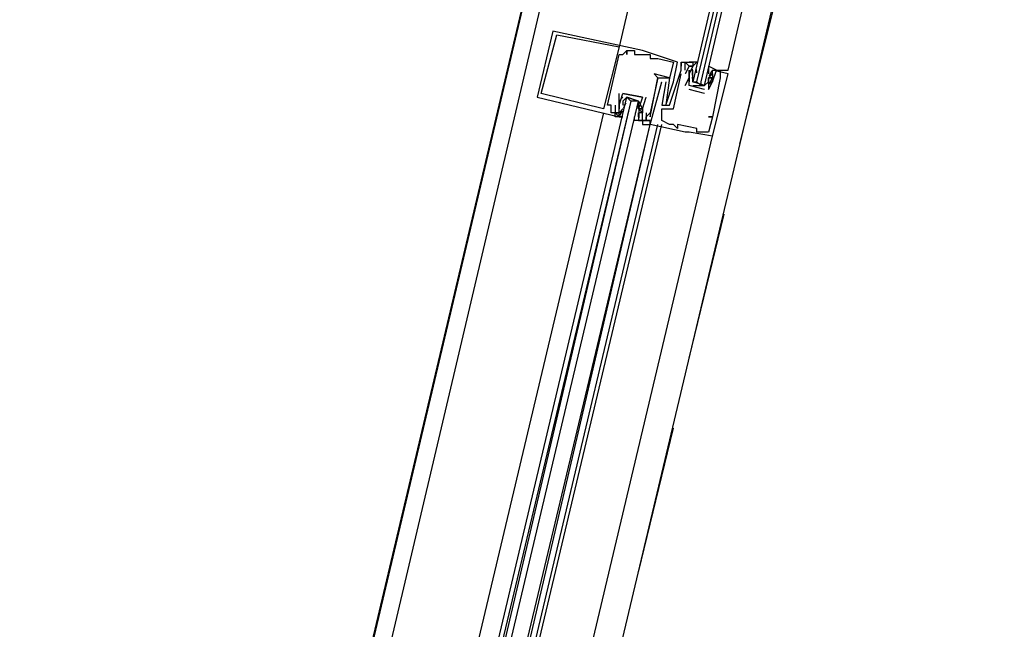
# Model space of a CAD drawing. Header units: feet. Extents: x -79 to 198, y -22 to 181.
# Tile 87 of 164: x 35.92 to 39.29, y 101.52 to 103.6. Entities that reach past the tile are written whole.
import ezdxf

# ---------------------------------------------------------------- set-up
doc = ezdxf.new("R2010")
doc.units = ezdxf.units.FT
doc.layers.add('A-LINEA', color=7, linetype='CONTINUOUS')

msp = doc.modelspace()

# ---------------------------------------------------------------- linework, layer by layer
at = {"layer": 'A-LINEA'}
for p, q in [((38.5333, 107.1778), (36.7867, 99.7511)), ((39.2933, 107.0044), (37.5333, 99.5778)), ((38.3867, 103.1778), (38.5067, 103.6578)), ((37.7467, 103.5644), (37.7467, 103.5644)), ((37.76, 103.5511), (37.76, 103.5511)), ((37.9733, 103.5111), (37.9733, 103.5111)), ((38, 103.4978), (38, 103.4978)), ((38, 103.4978), (38, 103.4978)), ((38.0267, 103.4978), (38.0267, 103.4978)), ((38.0533, 103.4978), (38.0533, 103.4978)), ((37.9733, 103.4844), (37.9733, 103.4844)), ((37.9867, 103.4844), (37.9867, 103.4844)), ((38, 103.4844), (38, 103.4844)), ((38.0267, 103.4844), (38.0267, 103.4844)), ((38.08, 103.4844), (38.08, 103.4844)), ((38.08, 103.4711), (38.08, 103.4711)), ((38.1067, 103.4711), (38.1067, 103.4711)), ((38.16, 103.4578), (38.16, 103.4578)), ((38.1733, 103.4578), (38.1733, 103.4578)), ((38.1867, 103.4578), (38.1867, 103.4578)), ((38.1867, 103.4578), (38.1867, 103.4578)), ((38.1867, 103.4444), (38.1867, 103.4444)), ((38.1867, 103.4311), (38.1867, 103.4311)), ((38.1867, 103.4311), (38.1867, 103.4311)), ((38.2, 103.4578), (38.2, 103.4578)), ((38.2, 103.4444), (38.2, 103.4444)), ((38.2, 103.4311), (38.2, 103.4311)), ((38.2133, 103.4444), (38.2133, 103.4444)), ((38.2133, 103.4311), (38.2133, 103.4311)), ((38.2133, 103.4311), (38.2133, 103.4311)), ((38.2259, 103.416), (38.2256, 103.4343)), ((38.2267, 103.4578), (38.2267, 103.4578)), ((38.2267, 103.4444), (38.2267, 103.4444)), ((38.2267, 103.4178), (38.2267, 103.4311)), ((38.2267, 103.4311), (38.2267, 103.4311)), ((38.2399, 103.4213), (38.2388, 103.4332)), ((38.28, 103.4311), (38.28, 103.4311)), ((38.28, 103.4311), (38.28, 103.4178)), ((38.2903, 103.427), (38.2818, 103.4108)), ((38.2933, 103.4311), (38.2933, 103.4311)), ((38.3067, 103.4311), (38.3067, 103.4311)), ((38.32, 103.4311), (38.32, 103.4311)), ((38.0933, 103.4178), (38.0933, 103.4178)), ((38.1067, 103.4044), (38.1067, 103.4044)), ((38.1067, 103.4044), (38.1067, 103.4044)), ((38.1467, 103.4044), (38.1467, 103.4044)), ((38.1467, 103.4044), (38.1467, 103.4044)), ((38.1867, 103.4178), (38.1867, 103.4178)), ((38.2, 103.4178), (38.2, 103.4178)), ((38.2, 103.3778), (38.2133, 103.4044)), ((38.2133, 103.4178), (38.2133, 103.4178)), ((38.2133, 103.4178), (38.2133, 103.4178)), ((38.2133, 103.4178), (38.2133, 103.4178)), ((38.2133, 103.4044), (38.2133, 103.4044)), ((38.2258, 103.4022), (38.2252, 103.4226)), ((38.2265, 103.3947), (38.2255, 103.4065)), ((38.2267, 103.4044), (38.2267, 103.4044)), ((38.28, 103.4178), (38.28, 103.4178)), ((38.28, 103.4044), (38.28, 103.4044)), ((38.2913, 103.4016), (38.2817, 103.3836)), ((38.2885, 103.42), (38.2823, 103.4098)), ((38.2885, 103.3933), (38.2823, 103.3832)), ((38.2933, 103.4178), (38.2933, 103.4178)), ((38.2933, 103.4044), (38.2933, 103.4044)), ((38.2933, 103.4044), (38.2933, 103.4044)), ((38.32, 103.4178), (38.32, 103.4178)), ((38.32, 103.4044), (38.32, 103.4044)), ((38.3467, 103.4178), (38.3467, 103.4178)), ((38.12, 103.3911), (38.12, 103.3911)), ((38.1333, 103.3911), (38.1333, 103.3911)), ((38.16, 103.3911), (38.16, 103.3911)), ((38.2, 103.3778), (38.2, 103.3778)), ((38.2133, 103.3778), (38.2133, 103.3778)), ((38.2133, 103.3778), (38.2133, 103.3778)), ((38.2667, 103.3511), (38.2133, 103.3644)), ((38.2133, 103.3644), (38.2133, 103.3644)), ((38.2267, 103.3911), (38.2267, 103.3911)), ((38.2533, 103.3778), (38.24, 103.3911)), ((38.2667, 103.3911), (38.2667, 103.3911)), ((38.2667, 103.3644), (38.2667, 103.3644)), ((38.28, 103.3644), (38.28, 103.3644)), ((38.28, 103.3644), (38.28, 103.3644)), ((38.2933, 103.3911), (38.2933, 103.3911)), ((38.2933, 103.3911), (38.2933, 103.3911)), ((37.6933, 103.3378), (37.6933, 103.3378)), ((37.7067, 103.3511), (37.7067, 103.3511)), ((37.9733, 103.3244), (37.9733, 103.3511)), ((37.9733, 103.3511), (37.9733, 103.3511)), ((37.9733, 103.3244), (37.9733, 103.3244)), ((37.9867, 103.3511), (37.9867, 103.3511)), ((37.9867, 103.3511), (37.9867, 103.3511)), ((37.9867, 103.3511), (37.9867, 103.3511)), ((37.9867, 103.3244), (37.9867, 103.3244)), ((38.0267, 103.3244), (38.0133, 103.3244)), ((38.0533, 103.3378), (38.0533, 103.3378)), ((38.0533, 103.3378), (38.0533, 103.3378)), ((38.0667, 103.3378), (38.0667, 103.3378)), ((38.2667, 103.3511), (38.2667, 103.3511)), ((37.92, 103.2978), (37.92, 103.2978)), ((37.9333, 103.3111), (37.9333, 103.3111)), ((37.9467, 103.3111), (37.9467, 103.3111)), ((37.96, 103.3111), (37.96, 103.3111)), ((37.9733, 103.3111), (37.9733, 103.3111)), ((37.9733, 103.3111), (37.9733, 103.3111)), ((37.9733, 103.3111), (37.9733, 103.3111)), ((37.9733, 103.3111), (37.9733, 103.3111)), ((37.9733, 103.2978), (37.9733, 103.2978)), ((37.9733, 103.2978), (37.9733, 103.2978)), ((37.9867, 103.2978), (37.9733, 103.2844)), ((37.9764, 103.2752), (37.9848, 103.2915)), ((37.9782, 103.2822), (37.9844, 103.2924)), ((37.9867, 103.2978), (37.9867, 103.2978)), ((37.9887, 103.3006), (37.9983, 103.3186)), ((37.9915, 103.3089), (37.9977, 103.3191)), ((38.04, 103.3111), (38.04, 103.3111)), ((38.04, 103.2978), (38.04, 103.2978)), ((38.0401, 103.3076), (38.0412, 103.2957)), ((38.0409, 103.3), (38.0414, 103.2796)), ((38.0533, 103.2978), (38.0533, 103.2978)), ((38.0533, 103.2978), (38.0533, 103.2978)), ((38.12, 103.3111), (38.12, 103.3111)), ((38.12, 103.2978), (38.12, 103.2978)), ((38.1333, 103.3111), (38.1333, 103.3111)), ((38.1467, 103.3111), (38.1467, 103.3111)), ((38.16, 103.2978), (38.16, 103.2978)), ((37.92, 103.2844), (37.16, 100.0844)), ((37.9467, 103.2844), (37.9467, 103.2844)), ((37.96, 103.2844), (37.96, 103.2844)), ((37.9733, 103.2844), (37.9733, 103.2844)), ((37.9733, 103.2844), (37.9733, 103.2844)), ((37.9733, 103.2711), (37.9733, 103.2711)), ((38.0267, 103.2844), (38.0267, 103.2844)), ((38.04, 103.2844), (38.04, 103.2844)), ((38.04, 103.2711), (38.04, 103.2844)), ((38.04, 103.2711), (38.04, 103.2711)), ((38.04, 103.2578), (38.04, 103.2578)), ((38.0401, 103.2809), (38.0412, 103.269)), ((38.0408, 103.2862), (38.0411, 103.2679)), ((38.0533, 103.2844), (38.0533, 103.2844)), ((38.0533, 103.2578), (38.0533, 103.2578)), ((38.0667, 103.2844), (38.0667, 103.2844)), ((38.0667, 103.2711), (38.0667, 103.2711)), ((38.0667, 103.2711), (38.0667, 103.2711)), ((38.0667, 103.2578), (38.0667, 103.2578)), ((38.0667, 103.2578), (38.0667, 103.2578)), ((38.08, 103.2844), (38.08, 103.2844)), ((38.08, 103.2844), (38.08, 103.2844)), ((38.08, 103.2711), (38.08, 103.2711)), ((38.08, 103.2444), (38.08, 103.2578)), ((38.08, 103.2578), (38.08, 103.2578)), ((38.08, 103.2444), (38.08, 103.2578)), ((38.08, 103.2444), (38.08, 103.2578)), ((38.12, 103.2578), (38.12, 103.2578)), ((38.28, 103.2711), (38.28, 103.2711)), ((38.2933, 103.2711), (38.2933, 103.2711)), ((38.2933, 103.2711), (38.2933, 103.2711)), ((37.32, 100.0578), (38.08, 103.2444)), ((37.3333, 100.0444), (38.08, 103.2444)), ((37.3467, 100.0444), (38.1067, 103.2444)), ((37.36, 100.0444), (38.12, 103.2444)), ((38.08, 103.2444), (38.08, 103.2444)), ((38.1467, 103.2444), (38.1467, 103.2444)), ((38.16, 103.2444), (38.16, 103.2444)), ((38.1733, 103.2444), (38.1733, 103.2444)), ((38.1733, 103.2311), (38.1733, 103.2311)), ((38.24, 103.2311), (38.24, 103.2311)), ((37.5333, 100.0044), (38.2933, 103.2044)), ((38.2, 103.2178), (38.2, 103.2178)), ((38.2133, 103.2178), (38.2133, 103.2178)), ((38.24, 103.2178), (38.24, 103.2178)), ((38.2533, 103.2178), (38.2533, 103.2178)), ((38.2667, 103.2178), (38.2667, 103.2178)), ((38.28, 103.2178), (38.28, 103.2178)), ((38.2933, 103.2044), (38.2933, 103.2044)), ((38.2133, 102.4444), (38.3333, 102.9378)), ((38.04, 101.7111), (38.16, 102.2044))]:
    msp.add_line(p, q, dxfattribs=at)
for points in [[(28.68, 83.8711), (32.7333, 82.9111), (38.56, 107.5244), (34.5067, 108.4844)], [(38.56, 107.5244), (35.6533, 95.2311), (29.1867, 96.7644)], [(38.8267, 107.1111), (38.4, 105.3378), (37.9733, 103.5111)], [(38.6667, 105.2711), (38.2267, 103.3911), (38.24, 103.3911), (38.6933, 105.2711), (38.2533, 103.3911), (38.2533, 103.3778), (38.2667, 103.3778), (38.7067, 105.2578)], [(38.32, 103.4311), (38.32, 103.4311), (38.3467, 103.4311), (38.7733, 105.2444)], [(38.04, 103.2578), (38.08, 103.2578), (38.0667, 103.2578), (38.0667, 103.2711), (38.08, 103.2844), (38.08, 103.2711), (38.1067, 103.4044), (38.1467, 103.4044), (38.1333, 103.3111), (38.16, 103.3911), (38.1733, 103.4578), (38.0533, 103.4978), (37.7467, 103.5644), (37.6933, 103.3378), (37.9733, 103.2711), (37.9733, 103.2844), (37.9733, 103.2844)], [(37.7067, 103.3511), (37.76, 103.5511), (37.9733, 103.5111), (37.92, 103.2978), (37.7067, 103.3511)], [(37.96, 103.3111), (37.96, 103.2844), (37.9467, 103.2844), (37.9467, 103.3111), (37.9333, 103.3111), (37.9733, 103.4844), (37.9867, 103.4844), (38, 103.4978), (38, 103.4844), (38, 103.4978), (38.0267, 103.4978), (38.0267, 103.4844), (38.08, 103.4844), (38.08, 103.4711), (38.1067, 103.4711), (38.16, 103.4578), (38.1467, 103.4044), (38.0933, 103.4178), (38.1067, 103.4044), (38.08, 103.2844), (38.08, 103.2844)], [(38.1333, 103.3911), (38.12, 103.3111), (38.1467, 103.3111), (38.1867, 103.4311), (38.1867, 103.4578), (38.1867, 103.4444), (38.1867, 103.4578), (38.2267, 103.4578), (38.2267, 103.4444), (38.2267, 103.4444)], [(38.2, 103.4311), (38.2, 103.4444), (38.2, 103.4578), (38.2133, 103.4444), (38.2, 103.4178)], [(38.2267, 103.4444), (38.24, 103.4578), (38.2133, 103.4578), (38.2267, 103.4578), (38.2267, 103.4444), (38.2133, 103.4444), (38.2267, 103.4444), (38.2133, 103.4178), (38.2133, 103.3911)], [(38.2667, 103.3644), (38.2133, 103.3778), (38.2133, 103.4178), (38.2133, 103.4311), (38.2133, 103.4178), (38.2133, 103.4311)], [(38.2267, 103.3778), (38.2667, 103.3778), (38.28, 103.3911), (38.28, 103.4044), (38.2933, 103.4044), (38.28, 103.4044), (38.2933, 103.4178), (38.2933, 103.4311), (38.3067, 103.4311), (38.28, 103.4444), (38.28, 103.4311)], [(38.28, 103.3644), (38.28, 103.3644), (38.2933, 103.3911), (38.2933, 103.3911), (38.3067, 103.4311), (38.32, 103.4311), (38.32, 103.4178), (38.32, 103.4044), (38.2933, 103.2711), (38.28, 103.2711), (38.2933, 103.2711)], [(38.2933, 103.2044), (38.3467, 103.4178), (38.2933, 103.4311)], [(38.32, 103.4311), (38.32, 103.4311), (38.3467, 103.4311)], [(38.32, 103.4311), (38.32, 103.4311), (38.3467, 103.4311)], [(38.2933, 103.2711), (38.28, 103.2178), (38.2667, 103.2178), (38.2533, 103.2178), (38.24, 103.2178), (38.24, 103.2311), (38.1733, 103.2444), (38.1733, 103.2311), (38.16, 103.2444), (38.1467, 103.2444), (38.12, 103.2578), (38.12, 103.2978), (38.16, 103.2978), (38.1867, 103.4178)], [(38.28, 103.4044), (38.28, 103.3911), (38.2667, 103.3778), (38.2267, 103.3911), (38.2267, 103.4044), (38.2267, 103.4178)], [(38.2933, 103.4178), (38.2933, 103.4044), (38.2933, 103.3911), (38.2933, 103.4044), (38.28, 103.4044), (38.28, 103.3644)], [(38.2933, 103.2044), (38.2133, 103.2178), (38.2, 103.2178), (38.08, 103.2444), (38.12, 103.3911), (38.12, 103.3911)], [(37.2267, 100.0711), (38, 103.3378), (38.0133, 103.3244), (37.24, 100.0711)], [(37.2667, 100.0578), (38.04, 103.3244), (38.0267, 103.3244), (38.0133, 103.3244), (37.2533, 100.0711)], [(37.9733, 103.2711), (37.9867, 103.2711), (37.9733, 103.2711), (37.96, 103.2711), (37.96, 103.2844), (37.9733, 103.2711), (37.9733, 103.2844), (37.96, 103.2844), (37.9733, 103.2844), (37.9733, 103.3111), (37.9733, 103.3244), (37.9867, 103.3378)], [(37.9733, 103.3111), (37.9867, 103.3511), (38.0533, 103.3378), (38.04, 103.2978), (38.0533, 103.2978), (38.0533, 103.2844), (38.04, 103.2844)], [(38.0533, 103.3378), (38.0533, 103.3378), (37.9867, 103.3511)], [(38.04, 103.2978), (38.04, 103.3111), (38.04, 103.3244), (38, 103.3378), (37.9867, 103.3244), (37.9867, 103.3111)], [(38, 103.3378), (38.04, 103.3244), (38.0533, 103.2978), (38.04, 103.2978), (38.0533, 103.2844), (38.04, 103.2844), (38.04, 103.2711), (38.04, 103.2578), (38.0533, 103.2578), (38.0267, 103.2578), (38.0267, 103.2711)], [(38.0667, 103.2844), (38.0667, 103.2711), (38.0667, 103.2578), (38.0533, 103.2578), (38.0533, 103.2978), (38.0533, 103.2978), (38.0667, 103.3378)], [(37.9733, 103.2978), (37.9733, 103.3111), (37.9733, 103.2978), (37.9733, 103.3111)], [(38.0533, 103.2578), (38.0533, 103.2444), (38.08, 103.2444)], [(38.0533, 103.2578), (38.0533, 103.2444), (38.08, 103.2444)], [(38.0533, 103.2578), (38.0533, 103.2444), (38.08, 103.2444)]]:
    msp.add_lwpolyline(points, dxfattribs=at)

doc.saveas('drawing.dxf')
